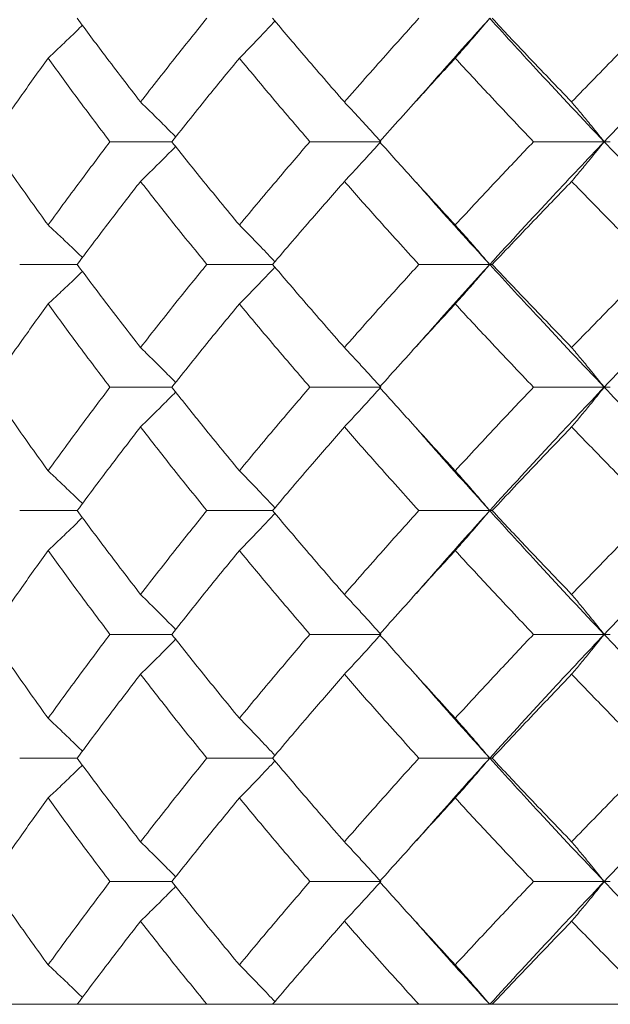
# Model space of a CAD drawing. Header units: inches. Extents: x -3.6 to 22.2, y -7.8 to 16.7.
# Tile 48 of 127: x 4.272 to 4.564, y 1.422 to 1.908. Entities that reach past the tile are written whole.
import ezdxf

# ---------------------------------------------------------------- set-up
doc = ezdxf.new("R2010")
doc.units = ezdxf.units.IN
doc.header["$MEASUREMENT"] = 0

msp = doc.modelspace()

# ---------------------------------------------------------------- linework, layer by layer
at = {"color": 7, "linetype": 'Continuous', "lineweight": 15}
for p, q in [((4.468, 1.86747), (4.46797, 1.86747)), ((4.34744, 1.84767), (4.31693, 1.84767)), ((4.45078, 1.84767), (4.41572, 1.84767)), ((4.5612, 1.84767), (4.52628, 1.84767)), ((4.5612, 1.84767), (4.56425, 1.84767)), ((4.30071, 1.78705), (4.27229, 1.78705)), ((4.3973, 1.78705), (4.36479, 1.78705)), ((4.50464, 1.78705), (4.4696, 1.78705)), ((4.50464, 1.78705), (4.50585, 1.78705)), ((4.46799, 1.74619), (4.46797, 1.74619)), ((4.34744, 1.72643), (4.31693, 1.72643)), ((4.45078, 1.72643), (4.41572, 1.72643)), ((4.5612, 1.72643), (4.52628, 1.72643)), ((4.5612, 1.72643), (4.56425, 1.72643)), ((4.30071, 1.66547), (4.27229, 1.66547)), ((4.3973, 1.66547), (4.36479, 1.66547)), ((4.50464, 1.66547), (4.4696, 1.66547)), ((4.50464, 1.66547), (4.50585, 1.66547)), ((4.468, 1.62424), (4.46797, 1.62424)), ((4.34744, 1.60435), (4.31693, 1.60435)), ((4.45078, 1.60435), (4.41572, 1.60435)), ((4.5612, 1.60435), (4.52628, 1.60435)), ((4.5612, 1.60435), (4.56425, 1.60435)), ((4.30071, 1.54322), (4.27229, 1.54322)), ((4.3973, 1.54322), (4.36479, 1.54322)), ((4.50464, 1.54322), (4.4696, 1.54322)), ((4.50464, 1.54322), (4.50585, 1.54322)), ((4.468, 1.50207), (4.46797, 1.50207)), ((4.34744, 1.48227), (4.31693, 1.48227)), ((4.45078, 1.48227), (4.41572, 1.48227)), ((4.5612, 1.48227), (4.52628, 1.48227)), ((4.5612, 1.48227), (4.56425, 1.48227)), ((4.02117, 1.42165), (5.48917, 1.42165)), ((4.27229, 1.42165), (4.21715, 1.42165)), ((4.36479, 1.42165), (4.30071, 1.42165)), ((4.4696, 1.42165), (4.3973, 1.42165)), ((4.58559, 1.42165), (4.50585, 1.42165))]:
    msp.add_line(p, q, dxfattribs=at)
for points, knots in [([(4.33202, 1.8673), (4.32608, 1.87501), (4.31546, 1.88877), (4.30522, 1.90255), (4.30071, 1.90862)], [0, 0, 0, 0, 0.5597304, 1, 1, 1, 1]), ([(4.33202, 1.8673), (4.33804, 1.87501), (4.34879, 1.88877), (4.3599, 1.90255), (4.36479, 1.90862)], [0, 0, 0, 0, 0.559731, 1, 1, 1, 1]), ([(4.38089, 1.88894), (4.38265, 1.89074), (4.38619, 1.89435), (4.39206, 1.90044), (4.39613, 1.90477), (4.39846, 1.90725)], [0, 0, 0, 0, 0.29954, 0.59908, 1, 1, 1, 1]), ([(4.43279, 1.8673), (4.42607, 1.87501), (4.41408, 1.88877), (4.40243, 1.90255), (4.3973, 1.90862)], [0, 0, 0, 0, 0.55973, 1, 1, 1, 1]), ([(4.43279, 1.8673), (4.43957, 1.87501), (4.45169, 1.88877), (4.46413, 1.90255), (4.4696, 1.90862)], [0, 0, 0, 0, 0.5597302, 1, 1, 1, 1]), ([(4.4684, 1.86782), (4.47244, 1.87246), (4.48428, 1.88605), (4.49656, 1.89966), (4.50464, 1.90862)], [0, 0, 0, 0, 0.341893, 1, 1, 1, 1]), ([(4.48758, 1.88894), (4.48918, 1.89074), (4.49238, 1.89435), (4.49808, 1.9009), (4.50215, 1.90569), (4.50464, 1.90862)], [0, 0, 0, 0, 0.278869, 0.55774, 1, 1, 1, 1]), ([(4.5612, 1.84767), (4.55047, 1.85903), (4.53129, 1.87933), (4.51279, 1.89967), (4.50464, 1.90862)], [0, 0, 0, 0, 0.5595502, 1, 1, 1, 1]), ([(4.54513, 1.8673), (4.53771, 1.87501), (4.52447, 1.88877), (4.51154, 1.90255), (4.50585, 1.90862)], [0, 0, 0, 0, 0.55973, 1, 1, 1, 1]), ([(4.54513, 1.8673), (4.5526, 1.87501), (4.56595, 1.88877), (4.57959, 1.90255), (4.58559, 1.90862)], [0, 0, 0, 0, 0.55973, 1, 1, 1, 1]), ([(4.5612, 1.84767), (4.57207, 1.85903), (4.59149, 1.87933), (4.6115, 1.89967), (4.62031, 1.90862)], [0, 0, 0, 0, 0.55955, 1, 1, 1, 1]), ([(4.28633, 1.88894), (4.28825, 1.89074), (4.29209, 1.89435), (4.29775, 1.89976), (4.30146, 1.9034), (4.30329, 1.90518)], [0, 0, 0, 0, 0.337318, 0.674636, 1, 1, 1, 1]), ([(4.25724, 1.84767), (4.26257, 1.85536), (4.27208, 1.86911), (4.28198, 1.88287), (4.28633, 1.88894)], [0, 0, 0, 0, 0.559664, 1, 1, 1, 1]), ([(4.31693, 1.84767), (4.31112, 1.85536), (4.30074, 1.86911), (4.29073, 1.88287), (4.28633, 1.88894)], [0, 0, 0, 0, 0.559664, 1, 1, 1, 1]), ([(4.34744, 1.84767), (4.35359, 1.85536), (4.36457, 1.86911), (4.3759, 1.88287), (4.38089, 1.88894)], [0, 0, 0, 0, 0.5596644, 1, 1, 1, 1]), ([(4.41572, 1.84767), (4.40913, 1.85536), (4.39735, 1.86911), (4.38592, 1.88287), (4.38089, 1.88894)], [0, 0, 0, 0, 0.559664, 1, 1, 1, 1]), ([(4.45015, 1.84767), (4.45705, 1.85536), (4.46938, 1.86911), (4.48202, 1.88287), (4.48758, 1.88894)], [0, 0, 0, 0, 0.5596643, 1, 1, 1, 1]), ([(4.52628, 1.84767), (4.51897, 1.85536), (4.50592, 1.86911), (4.49319, 1.88287), (4.48758, 1.88894)], [0, 0, 0, 0, 0.5596646, 1, 1, 1, 1]), ([(4.33202, 1.8673), (4.33387, 1.8655), (4.33757, 1.86189), (4.34335, 1.85615), (4.34727, 1.85218), (4.34936, 1.85006)], [0, 0, 0, 0, 0.317486, 0.634975, 1, 1, 1, 1]), ([(4.43279, 1.8673), (4.43447, 1.8655), (4.43785, 1.86189), (4.44386, 1.85536), (4.44815, 1.85059), (4.45078, 1.84767)], [0, 0, 0, 0, 0.279166, 0.558336, 1, 1, 1, 1]), ([(4.54513, 1.8673), (4.54663, 1.8655), (4.54965, 1.86189), (4.55502, 1.85536), (4.55885, 1.85059), (4.5612, 1.84767)], [0, 0, 0, 0, 0.279167, 0.558337, 1, 1, 1, 1]), ([(4.28633, 1.80655), (4.2808, 1.81421), (4.27091, 1.8279), (4.26142, 1.84162), (4.25724, 1.84767)], [0, 0, 0, 0, 0.559528, 1, 1, 1, 1]), ([(4.28633, 1.80655), (4.29194, 1.81421), (4.30197, 1.8279), (4.31236, 1.84162), (4.31693, 1.84767)], [0, 0, 0, 0, 0.559527, 1, 1, 1, 1]), ([(4.33202, 1.82807), (4.33387, 1.82987), (4.33757, 1.83347), (4.34336, 1.83919), (4.34727, 1.84316), (4.34936, 1.84528)], [0, 0, 0, 0, 0.3177467, 0.6354957, 1, 1, 1, 1]), ([(4.38089, 1.80655), (4.37455, 1.81421), (4.36323, 1.8279), (4.35227, 1.84162), (4.34744, 1.84767)], [0, 0, 0, 0, 0.5595274, 1, 1, 1, 1]), ([(4.38089, 1.80655), (4.3873, 1.81421), (4.39875, 1.8279), (4.41053, 1.84162), (4.41572, 1.84767)], [0, 0, 0, 0, 0.559527, 1, 1, 1, 1]), ([(4.43279, 1.82807), (4.43448, 1.82987), (4.43785, 1.83347), (4.44386, 1.83998), (4.44815, 1.84475), (4.45078, 1.84767)], [0, 0, 0, 0, 0.279355, 0.558712, 1, 1, 1, 1]), ([(4.48758, 1.80655), (4.48051, 1.81421), (4.46787, 1.8279), (4.45557, 1.84162), (4.45015, 1.84767)], [0, 0, 0, 0, 0.559528, 1, 1, 1, 1]), ([(4.48758, 1.80655), (4.49472, 1.81421), (4.50748, 1.8279), (4.52053, 1.84162), (4.52628, 1.84767)], [0, 0, 0, 0, 0.5595273, 1, 1, 1, 1]), ([(4.50464, 1.78705), (4.51502, 1.79833), (4.53358, 1.81851), (4.55275, 1.83875), (4.5612, 1.84767)], [0, 0, 0, 0, 0.559248, 1, 1, 1, 1]), ([(4.54513, 1.82807), (4.54664, 1.82987), (4.54965, 1.83347), (4.55502, 1.83998), (4.55886, 1.84475), (4.5612, 1.84767)], [0, 0, 0, 0, 0.279355, 0.558712, 1, 1, 1, 1]), ([(4.62031, 1.78705), (4.60911, 1.79833), (4.5891, 1.81851), (4.56974, 1.83875), (4.5612, 1.84767)], [0, 0, 0, 0, 0.559248, 1, 1, 1, 1]), ([(4.30071, 1.78705), (4.30646, 1.79469), (4.31672, 1.80835), (4.32734, 1.82204), (4.33202, 1.82807)], [0, 0, 0, 0, 0.559461, 1, 1, 1, 1]), ([(4.36479, 1.78705), (4.35858, 1.79469), (4.34747, 1.80835), (4.33675, 1.82204), (4.33202, 1.82807)], [0, 0, 0, 0, 0.5594609, 1, 1, 1, 1]), ([(4.3973, 1.78705), (4.40383, 1.79469), (4.41551, 1.80835), (4.4275, 1.82204), (4.43279, 1.82807)], [0, 0, 0, 0, 0.5594611, 1, 1, 1, 1]), ([(4.4696, 1.78705), (4.46264, 1.79469), (4.45021, 1.80835), (4.43811, 1.82204), (4.43279, 1.82807)], [0, 0, 0, 0, 0.559461, 1, 1, 1, 1]), ([(4.50464, 1.78705), (4.49437, 1.79833), (4.48208, 1.81181), (4.47029, 1.82534), (4.46836, 1.82755)], [0, 0, 0, 0, 0.836458, 1, 1, 1, 1]), ([(4.50585, 1.78705), (4.5131, 1.79469), (4.52605, 1.80835), (4.53929, 1.82204), (4.54513, 1.82807)], [0, 0, 0, 0, 0.559461, 1, 1, 1, 1]), ([(4.58559, 1.78705), (4.57796, 1.79469), (4.56432, 1.80835), (4.551, 1.82204), (4.54513, 1.82807)], [0, 0, 0, 0, 0.559462, 1, 1, 1, 1]), ([(4.28633, 1.80655), (4.28826, 1.80476), (4.29211, 1.80116), (4.29776, 1.7958), (4.30147, 1.79221), (4.30329, 1.79045)], [0, 0, 0, 0, 0.338425, 0.676851, 1, 1, 1, 1]), ([(4.38089, 1.80655), (4.38266, 1.80476), (4.38621, 1.80116), (4.39208, 1.79512), (4.39614, 1.79084), (4.39847, 1.7884)], [0, 0, 0, 0, 0.300574, 0.601148, 1, 1, 1, 1]), ([(4.48758, 1.80655), (4.48919, 1.80476), (4.49239, 1.80116), (4.49809, 1.79468), (4.50215, 1.78994), (4.50464, 1.78705)], [0, 0, 0, 0, 0.279853, 0.559705, 1, 1, 1, 1]), ([(4.33202, 1.74602), (4.32608, 1.7537), (4.31547, 1.76739), (4.30522, 1.78104), (4.30071, 1.78705)], [0, 0, 0, 0, 0.5605413, 1, 1, 1, 1]), ([(4.33202, 1.74602), (4.33804, 1.7537), (4.34879, 1.76739), (4.3599, 1.78104), (4.36479, 1.78705)], [0, 0, 0, 0, 0.560541, 1, 1, 1, 1]), ([(4.38089, 1.76754), (4.38266, 1.76934), (4.38621, 1.77293), (4.39208, 1.77897), (4.39614, 1.78325), (4.39846, 1.78569)], [0, 0, 0, 0, 0.300596, 0.601191, 1, 1, 1, 1]), ([(4.43279, 1.74602), (4.42607, 1.7537), (4.41409, 1.76739), (4.40243, 1.78104), (4.3973, 1.78705)], [0, 0, 0, 0, 0.560541, 1, 1, 1, 1]), ([(4.43279, 1.74602), (4.43957, 1.7537), (4.45168, 1.76739), (4.46413, 1.78104), (4.4696, 1.78705)], [0, 0, 0, 0, 0.560541, 1, 1, 1, 1]), ([(4.4684, 1.74652), (4.47246, 1.75117), (4.48427, 1.7647), (4.49656, 1.77819), (4.50464, 1.78705)], [0, 0, 0, 0, 0.3432615, 1, 1, 1, 1]), ([(4.48758, 1.76754), (4.48919, 1.76934), (4.49239, 1.77293), (4.49809, 1.77942), (4.50215, 1.78415), (4.50464, 1.78705)], [0, 0, 0, 0, 0.279852, 0.559705, 1, 1, 1, 1]), ([(4.5612, 1.72643), (4.55046, 1.73777), (4.53131, 1.75801), (4.51278, 1.77819), (4.50464, 1.78705)], [0, 0, 0, 0, 0.5607593, 1, 1, 1, 1]), ([(4.54513, 1.74602), (4.53771, 1.7537), (4.52448, 1.76739), (4.51154, 1.78104), (4.50585, 1.78705)], [0, 0, 0, 0, 0.560542, 1, 1, 1, 1]), ([(4.54513, 1.74602), (4.5526, 1.7537), (4.56594, 1.76739), (4.57959, 1.78104), (4.58559, 1.78705)], [0, 0, 0, 0, 0.560541, 1, 1, 1, 1]), ([(4.5612, 1.72643), (4.57207, 1.73777), (4.59146, 1.75801), (4.6115, 1.77819), (4.62031, 1.78705)], [0, 0, 0, 0, 0.560759, 1, 1, 1, 1]), ([(4.28633, 1.76754), (4.28826, 1.76934), (4.29211, 1.77293), (4.29776, 1.77829), (4.30147, 1.78188), (4.30328, 1.78364)], [0, 0, 0, 0, 0.3385016, 0.6770032, 1, 1, 1, 1]), ([(4.25724, 1.72643), (4.26257, 1.73411), (4.27208, 1.74783), (4.28198, 1.76152), (4.28633, 1.76754)], [0, 0, 0, 0, 0.5604753, 1, 1, 1, 1]), ([(4.31693, 1.72643), (4.31112, 1.73411), (4.30074, 1.74783), (4.29073, 1.76152), (4.28633, 1.76754)], [0, 0, 0, 0, 0.560476, 1, 1, 1, 1]), ([(4.34744, 1.72643), (4.35359, 1.73411), (4.36456, 1.74783), (4.3759, 1.76152), (4.38089, 1.76754)], [0, 0, 0, 0, 0.5604764, 1, 1, 1, 1]), ([(4.41572, 1.72643), (4.40913, 1.73411), (4.39736, 1.74783), (4.38591, 1.76152), (4.38089, 1.76754)], [0, 0, 0, 0, 0.560476, 1, 1, 1, 1]), ([(4.45015, 1.72643), (4.45705, 1.73411), (4.46937, 1.74783), (4.48202, 1.76152), (4.48758, 1.76754)], [0, 0, 0, 0, 0.560476, 1, 1, 1, 1]), ([(4.52628, 1.72643), (4.51897, 1.73411), (4.50593, 1.74783), (4.49319, 1.76152), (4.48758, 1.76754)], [0, 0, 0, 0, 0.560476, 1, 1, 1, 1]), ([(4.33202, 1.74602), (4.33387, 1.74422), (4.33757, 1.74062), (4.34336, 1.7349), (4.34727, 1.73093), (4.34936, 1.72881)], [0, 0, 0, 0, 0.3176909, 0.6353842, 1, 1, 1, 1]), ([(4.43279, 1.74602), (4.43448, 1.74422), (4.43785, 1.74062), (4.44386, 1.73411), (4.44815, 1.72934), (4.45078, 1.72643)], [0, 0, 0, 0, 0.279355, 0.558712, 1, 1, 1, 1]), ([(4.54513, 1.74602), (4.54664, 1.74422), (4.54965, 1.74062), (4.55502, 1.73411), (4.55886, 1.72934), (4.5612, 1.72643)], [0, 0, 0, 0, 0.279355, 0.558712, 1, 1, 1, 1]), ([(4.28633, 1.68516), (4.2808, 1.69287), (4.27092, 1.70664), (4.26142, 1.72038), (4.25724, 1.72643)], [0, 0, 0, 0, 0.56034, 1, 1, 1, 1]), ([(4.28633, 1.68516), (4.29194, 1.69287), (4.30196, 1.70664), (4.31236, 1.72038), (4.31693, 1.72643)], [0, 0, 0, 0, 0.5603386, 1, 1, 1, 1]), ([(4.38089, 1.68516), (4.37455, 1.69287), (4.36323, 1.70664), (4.35227, 1.72038), (4.34744, 1.72643)], [0, 0, 0, 0, 0.560339, 1, 1, 1, 1]), ([(4.38089, 1.68516), (4.3873, 1.69287), (4.39874, 1.70664), (4.41054, 1.72038), (4.41572, 1.72643)], [0, 0, 0, 0, 0.560339, 1, 1, 1, 1]), ([(4.43279, 1.70679), (4.43447, 1.7086), (4.43785, 1.7122), (4.44386, 1.71873), (4.44815, 1.7235), (4.45078, 1.72643)], [0, 0, 0, 0, 0.279166, 0.558336, 1, 1, 1, 1]), ([(4.48758, 1.68516), (4.48051, 1.69287), (4.46788, 1.70664), (4.45557, 1.72038), (4.45015, 1.72643)], [0, 0, 0, 0, 0.560339, 1, 1, 1, 1]), ([(4.48758, 1.68516), (4.49472, 1.69287), (4.50747, 1.70664), (4.52053, 1.72038), (4.52628, 1.72643)], [0, 0, 0, 0, 0.560338, 1, 1, 1, 1]), ([(4.50464, 1.66547), (4.51503, 1.67687), (4.53355, 1.6972), (4.55276, 1.7175), (4.5612, 1.72643)], [0, 0, 0, 0, 0.560458, 1, 1, 1, 1]), ([(4.54513, 1.70679), (4.54663, 1.7086), (4.54965, 1.7122), (4.55502, 1.71873), (4.55885, 1.7235), (4.5612, 1.72643)], [0, 0, 0, 0, 0.279167, 0.558337, 1, 1, 1, 1]), ([(4.62031, 1.66547), (4.60911, 1.67687), (4.58912, 1.6972), (4.56973, 1.7175), (4.5612, 1.72643)], [0, 0, 0, 0, 0.560458, 1, 1, 1, 1]), ([(4.33202, 1.70679), (4.33387, 1.7086), (4.33757, 1.7122), (4.34335, 1.71794), (4.34727, 1.72191), (4.34936, 1.72403)], [0, 0, 0, 0, 0.317533, 0.635069, 1, 1, 1, 1]), ([(4.30071, 1.66547), (4.30646, 1.67319), (4.31672, 1.68697), (4.32735, 1.70074), (4.33202, 1.70679)], [0, 0, 0, 0, 0.560273, 1, 1, 1, 1]), ([(4.36479, 1.66547), (4.35857, 1.67319), (4.34748, 1.68697), (4.33674, 1.70074), (4.33202, 1.70679)], [0, 0, 0, 0, 0.560274, 1, 1, 1, 1]), ([(4.3973, 1.66547), (4.40384, 1.67319), (4.4155, 1.68697), (4.42751, 1.70074), (4.43279, 1.70679)], [0, 0, 0, 0, 0.560274, 1, 1, 1, 1]), ([(4.4696, 1.66547), (4.46264, 1.67319), (4.45022, 1.68697), (4.43811, 1.70074), (4.43279, 1.70679)], [0, 0, 0, 0, 0.5602737, 1, 1, 1, 1]), ([(4.50464, 1.66547), (4.49436, 1.67687), (4.48209, 1.69048), (4.47027, 1.70406), (4.46836, 1.70626)], [0, 0, 0, 0, 0.8377643, 1, 1, 1, 1]), ([(4.50585, 1.66547), (4.5131, 1.67319), (4.52604, 1.68697), (4.5393, 1.70074), (4.54513, 1.70679)], [0, 0, 0, 0, 0.5602729, 1, 1, 1, 1]), ([(4.58559, 1.66547), (4.57796, 1.67319), (4.56433, 1.68697), (4.55099, 1.70074), (4.54513, 1.70679)], [0, 0, 0, 0, 0.560273, 1, 1, 1, 1]), ([(4.28633, 1.68516), (4.28825, 1.68335), (4.29209, 1.67974), (4.29775, 1.67433), (4.30146, 1.67069), (4.30329, 1.66891)], [0, 0, 0, 0, 0.337227, 0.674453, 1, 1, 1, 1]), ([(4.38089, 1.68516), (4.38265, 1.68335), (4.38619, 1.67974), (4.39206, 1.67365), (4.39613, 1.66932), (4.39847, 1.66684)], [0, 0, 0, 0, 0.299514, 0.599026, 1, 1, 1, 1]), ([(4.48758, 1.68516), (4.48918, 1.68335), (4.49238, 1.67974), (4.49808, 1.6732), (4.50215, 1.66841), (4.50464, 1.66547)], [0, 0, 0, 0, 0.2788686, 0.5577386, 1, 1, 1, 1]), ([(4.33202, 1.62407), (4.32608, 1.6318), (4.31547, 1.64561), (4.30522, 1.6594), (4.30071, 1.66547)], [0, 0, 0, 0, 0.560137, 1, 1, 1, 1]), ([(4.33202, 1.62407), (4.33804, 1.6318), (4.34879, 1.64561), (4.3599, 1.6594), (4.36479, 1.66547)], [0, 0, 0, 0, 0.560137, 1, 1, 1, 1]), ([(4.38089, 1.64576), (4.38265, 1.64757), (4.38619, 1.65119), (4.39206, 1.65728), (4.39613, 1.66162), (4.39846, 1.6641)], [0, 0, 0, 0, 0.299438, 0.598877, 1, 1, 1, 1]), ([(4.43279, 1.62407), (4.42607, 1.6318), (4.41408, 1.64561), (4.40243, 1.6594), (4.3973, 1.66547)], [0, 0, 0, 0, 0.5601367, 1, 1, 1, 1]), ([(4.43279, 1.62407), (4.43957, 1.6318), (4.45169, 1.64561), (4.46413, 1.6594), (4.4696, 1.66547)], [0, 0, 0, 0, 0.560137, 1, 1, 1, 1]), ([(4.4684, 1.62458), (4.47245, 1.62925), (4.48427, 1.64288), (4.49656, 1.65651), (4.50464, 1.66547)], [0, 0, 0, 0, 0.3425886, 1, 1, 1, 1]), ([(4.48758, 1.64576), (4.48918, 1.64757), (4.49238, 1.65119), (4.49807, 1.65774), (4.50214, 1.66253), (4.50464, 1.66547)], [0, 0, 0, 0, 0.278776, 0.557551, 1, 1, 1, 1]), ([(4.5612, 1.60435), (4.55047, 1.61576), (4.5313, 1.63614), (4.51279, 1.65651), (4.50464, 1.66547)], [0, 0, 0, 0, 0.560155, 1, 1, 1, 1]), ([(4.54513, 1.62407), (4.53771, 1.6318), (4.52448, 1.64561), (4.51154, 1.6594), (4.50585, 1.66547)], [0, 0, 0, 0, 0.560136, 1, 1, 1, 1]), ([(4.54513, 1.62407), (4.5526, 1.6318), (4.56595, 1.64561), (4.57959, 1.6594), (4.58559, 1.66547)], [0, 0, 0, 0, 0.560137, 1, 1, 1, 1]), ([(4.5612, 1.60435), (4.57207, 1.61576), (4.59147, 1.63614), (4.6115, 1.65651), (4.62031, 1.66547)], [0, 0, 0, 0, 0.560155, 1, 1, 1, 1]), ([(4.28633, 1.64576), (4.28825, 1.64757), (4.29209, 1.65119), (4.29774, 1.6566), (4.30146, 1.66024), (4.30328, 1.66203)], [0, 0, 0, 0, 0.3372038, 0.6744065, 1, 1, 1, 1]), ([(4.25724, 1.60435), (4.26257, 1.61208), (4.27208, 1.62589), (4.28198, 1.63969), (4.28633, 1.64576)], [0, 0, 0, 0, 0.56007, 1, 1, 1, 1]), ([(4.31693, 1.60435), (4.31112, 1.61208), (4.30074, 1.62589), (4.29073, 1.63969), (4.28633, 1.64576)], [0, 0, 0, 0, 0.560071, 1, 1, 1, 1]), ([(4.34744, 1.60435), (4.35359, 1.61208), (4.36457, 1.62589), (4.3759, 1.63969), (4.38089, 1.64576)], [0, 0, 0, 0, 0.560071, 1, 1, 1, 1]), ([(4.41572, 1.60435), (4.40913, 1.61208), (4.39735, 1.62589), (4.38592, 1.63969), (4.38089, 1.64576)], [0, 0, 0, 0, 0.560071, 1, 1, 1, 1]), ([(4.45015, 1.60435), (4.45705, 1.61208), (4.46938, 1.62589), (4.48202, 1.63969), (4.48758, 1.64576)], [0, 0, 0, 0, 0.560071, 1, 1, 1, 1]), ([(4.52628, 1.60435), (4.51897, 1.61208), (4.50593, 1.62589), (4.49319, 1.63969), (4.48758, 1.64576)], [0, 0, 0, 0, 0.560071, 1, 1, 1, 1]), ([(4.33202, 1.62407), (4.33387, 1.62226), (4.33756, 1.61864), (4.34335, 1.61288), (4.34726, 1.60889), (4.34936, 1.60675)], [0, 0, 0, 0, 0.316925, 0.63385, 1, 1, 1, 1]), ([(4.43279, 1.62407), (4.43447, 1.62226), (4.43784, 1.61864), (4.44385, 1.61209), (4.44814, 1.60729), (4.45078, 1.60435)], [0, 0, 0, 0, 0.278675, 0.557351, 1, 1, 1, 1]), ([(4.54513, 1.62407), (4.54663, 1.62226), (4.54964, 1.61864), (4.55501, 1.61209), (4.55885, 1.60729), (4.5612, 1.60435)], [0, 0, 0, 0, 0.278677, 0.557352, 1, 1, 1, 1]), ([(4.28633, 1.56293), (4.2808, 1.57066), (4.27092, 1.58446), (4.26142, 1.59827), (4.25724, 1.60435)], [0, 0, 0, 0, 0.559934, 1, 1, 1, 1]), ([(4.28633, 1.56293), (4.29194, 1.57066), (4.30196, 1.58446), (4.31236, 1.59827), (4.31693, 1.60435)], [0, 0, 0, 0, 0.559933, 1, 1, 1, 1]), ([(4.33202, 1.58462), (4.33387, 1.58643), (4.33756, 1.59005), (4.34335, 1.59581), (4.34726, 1.5998), (4.34936, 1.60194)], [0, 0, 0, 0, 0.316975, 0.633953, 1, 1, 1, 1]), ([(4.38089, 1.56293), (4.37455, 1.57066), (4.36323, 1.58446), (4.35227, 1.59827), (4.34744, 1.60435)], [0, 0, 0, 0, 0.559934, 1, 1, 1, 1]), ([(4.38089, 1.56293), (4.3873, 1.57066), (4.39875, 1.58446), (4.41054, 1.59827), (4.41572, 1.60435)], [0, 0, 0, 0, 0.559934, 1, 1, 1, 1]), ([(4.43279, 1.58462), (4.43447, 1.58643), (4.43784, 1.59005), (4.44385, 1.5966), (4.44814, 1.6014), (4.45078, 1.60435)], [0, 0, 0, 0, 0.278675, 0.557353, 1, 1, 1, 1]), ([(4.48758, 1.56293), (4.48051, 1.57066), (4.46788, 1.58446), (4.45557, 1.59827), (4.45015, 1.60435)], [0, 0, 0, 0, 0.559933, 1, 1, 1, 1]), ([(4.48758, 1.56293), (4.49472, 1.57066), (4.50747, 1.58446), (4.52053, 1.59827), (4.52628, 1.60435)], [0, 0, 0, 0, 0.559933, 1, 1, 1, 1]), ([(4.50464, 1.54322), (4.51502, 1.55463), (4.53357, 1.575), (4.55276, 1.59538), (4.5612, 1.60435)], [0, 0, 0, 0, 0.559853, 1, 1, 1, 1]), ([(4.54513, 1.58462), (4.54663, 1.58643), (4.54964, 1.59005), (4.55501, 1.5966), (4.55885, 1.6014), (4.5612, 1.60435)], [0, 0, 0, 0, 0.278677, 0.557354, 1, 1, 1, 1]), ([(4.62031, 1.54322), (4.60911, 1.55463), (4.58911, 1.575), (4.56973, 1.59538), (4.5612, 1.60435)], [0, 0, 0, 0, 0.559853, 1, 1, 1, 1]), ([(4.30071, 1.54322), (4.30646, 1.55095), (4.31672, 1.56474), (4.32735, 1.57855), (4.33202, 1.58462)], [0, 0, 0, 0, 0.5598676, 1, 1, 1, 1]), ([(4.36479, 1.54322), (4.35857, 1.55095), (4.34748, 1.56474), (4.33675, 1.57855), (4.33202, 1.58462)], [0, 0, 0, 0, 0.559868, 1, 1, 1, 1]), ([(4.3973, 1.54322), (4.40383, 1.55095), (4.4155, 1.56474), (4.4275, 1.57855), (4.43279, 1.58462)], [0, 0, 0, 0, 0.559868, 1, 1, 1, 1]), ([(4.4696, 1.54322), (4.46264, 1.55095), (4.45021, 1.56474), (4.43811, 1.57855), (4.43279, 1.58462)], [0, 0, 0, 0, 0.559868, 1, 1, 1, 1]), ([(4.50464, 1.54322), (4.49436, 1.55463), (4.48209, 1.56825), (4.47028, 1.58188), (4.46836, 1.5841)], [0, 0, 0, 0, 0.837093, 1, 1, 1, 1]), ([(4.50585, 1.54322), (4.5131, 1.55095), (4.52605, 1.56474), (4.5393, 1.57855), (4.54513, 1.58462)], [0, 0, 0, 0, 0.559867, 1, 1, 1, 1]), ([(4.58559, 1.54322), (4.57796, 1.55095), (4.56433, 1.56474), (4.55099, 1.57855), (4.54513, 1.58462)], [0, 0, 0, 0, 0.5598681, 1, 1, 1, 1]), ([(4.28633, 1.56293), (4.28825, 1.56112), (4.29209, 1.5575), (4.29774, 1.55209), (4.30146, 1.54845), (4.30329, 1.54666)], [0, 0, 0, 0, 0.337119, 0.674241, 1, 1, 1, 1]), ([(4.38089, 1.56293), (4.38265, 1.56112), (4.38619, 1.5575), (4.39206, 1.55141), (4.39613, 1.54707), (4.39847, 1.54459)], [0, 0, 0, 0, 0.299414, 0.598832, 1, 1, 1, 1]), ([(4.48758, 1.56293), (4.48918, 1.56112), (4.49238, 1.5575), (4.49807, 1.55095), (4.50214, 1.54616), (4.50464, 1.54322)], [0, 0, 0, 0, 0.2787742, 0.5575507, 1, 1, 1, 1]), ([(4.33202, 1.5019), (4.32608, 1.50961), (4.31546, 1.52337), (4.30522, 1.53715), (4.30071, 1.54322)], [0, 0, 0, 0, 0.5597304, 1, 1, 1, 1]), ([(4.33202, 1.5019), (4.33804, 1.50961), (4.34879, 1.52337), (4.3599, 1.53715), (4.36479, 1.54322)], [0, 0, 0, 0, 0.559731, 1, 1, 1, 1]), ([(4.38089, 1.52354), (4.38265, 1.52534), (4.38619, 1.52895), (4.39206, 1.53504), (4.39613, 1.53937), (4.39846, 1.54185)], [0, 0, 0, 0, 0.299542, 0.59908, 1, 1, 1, 1]), ([(4.43279, 1.5019), (4.42607, 1.50961), (4.41408, 1.52337), (4.40243, 1.53715), (4.3973, 1.54322)], [0, 0, 0, 0, 0.55973, 1, 1, 1, 1]), ([(4.43279, 1.5019), (4.43957, 1.50961), (4.45169, 1.52337), (4.46413, 1.53715), (4.4696, 1.54322)], [0, 0, 0, 0, 0.5597302, 1, 1, 1, 1]), ([(4.4684, 1.50242), (4.47244, 1.50706), (4.48428, 1.52065), (4.49656, 1.53426), (4.50464, 1.54322)], [0, 0, 0, 0, 0.341893, 1, 1, 1, 1]), ([(4.48758, 1.52354), (4.48918, 1.52534), (4.49238, 1.52895), (4.49808, 1.5355), (4.50215, 1.54029), (4.50464, 1.54322)], [0, 0, 0, 0, 0.27887, 0.55774, 1, 1, 1, 1]), ([(4.5612, 1.48227), (4.55047, 1.49363), (4.53129, 1.51393), (4.51279, 1.53427), (4.50464, 1.54322)], [0, 0, 0, 0, 0.5595502, 1, 1, 1, 1]), ([(4.54513, 1.5019), (4.53771, 1.50961), (4.52447, 1.52337), (4.51154, 1.53715), (4.50585, 1.54322)], [0, 0, 0, 0, 0.55973, 1, 1, 1, 1]), ([(4.54513, 1.5019), (4.5526, 1.50961), (4.56595, 1.52337), (4.57959, 1.53715), (4.58559, 1.54322)], [0, 0, 0, 0, 0.55973, 1, 1, 1, 1]), ([(4.5612, 1.48227), (4.57207, 1.49363), (4.59149, 1.51393), (4.6115, 1.53427), (4.62031, 1.54322)], [0, 0, 0, 0, 0.55955, 1, 1, 1, 1]), ([(4.28633, 1.52354), (4.28825, 1.52534), (4.29209, 1.52895), (4.29775, 1.53436), (4.30146, 1.538), (4.30329, 1.53978)], [0, 0, 0, 0, 0.33732, 0.674636, 1, 1, 1, 1]), ([(4.25724, 1.48227), (4.26257, 1.48996), (4.27208, 1.50371), (4.28198, 1.51747), (4.28633, 1.52354)], [0, 0, 0, 0, 0.559665, 1, 1, 1, 1]), ([(4.31693, 1.48227), (4.31112, 1.48996), (4.30074, 1.50371), (4.29073, 1.51747), (4.28633, 1.52354)], [0, 0, 0, 0, 0.559665, 1, 1, 1, 1]), ([(4.34744, 1.48227), (4.35359, 1.48996), (4.36457, 1.50371), (4.3759, 1.51747), (4.38089, 1.52354)], [0, 0, 0, 0, 0.5596651, 1, 1, 1, 1]), ([(4.41572, 1.48227), (4.40913, 1.48996), (4.39735, 1.50371), (4.38592, 1.51747), (4.38089, 1.52354)], [0, 0, 0, 0, 0.559665, 1, 1, 1, 1]), ([(4.45015, 1.48227), (4.45705, 1.48996), (4.46938, 1.50371), (4.48202, 1.51747), (4.48758, 1.52354)], [0, 0, 0, 0, 0.559665, 1, 1, 1, 1]), ([(4.52628, 1.48227), (4.51897, 1.48996), (4.50592, 1.50371), (4.49319, 1.51747), (4.48758, 1.52354)], [0, 0, 0, 0, 0.5596653, 1, 1, 1, 1]), ([(4.33202, 1.5019), (4.33387, 1.5001), (4.33757, 1.49649), (4.34335, 1.49075), (4.34727, 1.48678), (4.34936, 1.48466)], [0, 0, 0, 0, 0.317488, 0.634974, 1, 1, 1, 1]), ([(4.43279, 1.5019), (4.43447, 1.5001), (4.43785, 1.49649), (4.44386, 1.48996), (4.44815, 1.48519), (4.45078, 1.48227)], [0, 0, 0, 0, 0.279168, 0.558335, 1, 1, 1, 1]), ([(4.54513, 1.5019), (4.54663, 1.5001), (4.54965, 1.49649), (4.55502, 1.48996), (4.55885, 1.48519), (4.5612, 1.48227)], [0, 0, 0, 0, 0.279168, 0.558335, 1, 1, 1, 1]), ([(4.28633, 1.44115), (4.2808, 1.44881), (4.27091, 1.4625), (4.26142, 1.47622), (4.25724, 1.48227)], [0, 0, 0, 0, 0.559528, 1, 1, 1, 1]), ([(4.28633, 1.44115), (4.29194, 1.44881), (4.30197, 1.4625), (4.31236, 1.47622), (4.31693, 1.48227)], [0, 0, 0, 0, 0.559527, 1, 1, 1, 1]), ([(4.33202, 1.46267), (4.33387, 1.46447), (4.33757, 1.46807), (4.34336, 1.47379), (4.34727, 1.47776), (4.34936, 1.47988)], [0, 0, 0, 0, 0.317749, 0.635497, 1, 1, 1, 1]), ([(4.38089, 1.44115), (4.37455, 1.44881), (4.36323, 1.4625), (4.35227, 1.47622), (4.34744, 1.48227)], [0, 0, 0, 0, 0.5595274, 1, 1, 1, 1]), ([(4.38089, 1.44115), (4.3873, 1.44881), (4.39875, 1.4625), (4.41053, 1.47622), (4.41572, 1.48227)], [0, 0, 0, 0, 0.559527, 1, 1, 1, 1]), ([(4.43279, 1.46267), (4.43448, 1.46447), (4.43785, 1.46807), (4.44386, 1.47458), (4.44815, 1.47935), (4.45078, 1.48227)], [0, 0, 0, 0, 0.2793576, 0.5587138, 1, 1, 1, 1]), ([(4.48758, 1.44115), (4.48051, 1.44881), (4.46787, 1.4625), (4.45557, 1.47622), (4.45015, 1.48227)], [0, 0, 0, 0, 0.559528, 1, 1, 1, 1]), ([(4.48758, 1.44115), (4.49472, 1.44881), (4.50748, 1.4625), (4.52053, 1.47622), (4.52628, 1.48227)], [0, 0, 0, 0, 0.5595273, 1, 1, 1, 1]), ([(4.50464, 1.42165), (4.51502, 1.43293), (4.53358, 1.45311), (4.55275, 1.47335), (4.5612, 1.48227)], [0, 0, 0, 0, 0.559248, 1, 1, 1, 1]), ([(4.54513, 1.46267), (4.54664, 1.46447), (4.54965, 1.46807), (4.55502, 1.47458), (4.55886, 1.47935), (4.5612, 1.48227)], [0, 0, 0, 0, 0.279357, 0.558714, 1, 1, 1, 1]), ([(4.62031, 1.42165), (4.60911, 1.43293), (4.5891, 1.45311), (4.56974, 1.47335), (4.5612, 1.48227)], [0, 0, 0, 0, 0.559248, 1, 1, 1, 1]), ([(4.30071, 1.42165), (4.30646, 1.42929), (4.31672, 1.44295), (4.32734, 1.45664), (4.33202, 1.46267)], [0, 0, 0, 0, 0.559462, 1, 1, 1, 1]), ([(4.36479, 1.42165), (4.35858, 1.42929), (4.34747, 1.44295), (4.33675, 1.45664), (4.33202, 1.46267)], [0, 0, 0, 0, 0.559461, 1, 1, 1, 1]), ([(4.3973, 1.42165), (4.40383, 1.42929), (4.41551, 1.44295), (4.4275, 1.45664), (4.43279, 1.46267)], [0, 0, 0, 0, 0.559461, 1, 1, 1, 1]), ([(4.4696, 1.42165), (4.46264, 1.42929), (4.45021, 1.44295), (4.43811, 1.45664), (4.43279, 1.46267)], [0, 0, 0, 0, 0.559462, 1, 1, 1, 1]), ([(4.50464, 1.42165), (4.49437, 1.43293), (4.48209, 1.44641), (4.4703, 1.45993), (4.46837, 1.46214)], [0, 0, 0, 0, 0.836835, 1, 1, 1, 1]), ([(4.50585, 1.42165), (4.5131, 1.42929), (4.52605, 1.44295), (4.53929, 1.45664), (4.54513, 1.46267)], [0, 0, 0, 0, 0.559461, 1, 1, 1, 1]), ([(4.58559, 1.42165), (4.57796, 1.42929), (4.56432, 1.44295), (4.551, 1.45664), (4.54513, 1.46267)], [0, 0, 0, 0, 0.559462, 1, 1, 1, 1]), ([(4.28633, 1.44115), (4.28826, 1.43936), (4.29211, 1.43576), (4.29776, 1.4304), (4.30147, 1.42681), (4.30329, 1.42505)], [0, 0, 0, 0, 0.338424, 0.676851, 1, 1, 1, 1]), ([(4.38089, 1.44115), (4.38266, 1.43936), (4.38621, 1.43576), (4.39208, 1.42972), (4.39614, 1.42544), (4.39847, 1.423)], [0, 0, 0, 0, 0.300573, 0.601149, 1, 1, 1, 1]), ([(4.48758, 1.44115), (4.48919, 1.43936), (4.49239, 1.43576), (4.49809, 1.42928), (4.50215, 1.42454), (4.50464, 1.42165)], [0, 0, 0, 0, 0.279851, 0.559705, 1, 1, 1, 1])]:
    msp.add_open_spline(points, degree=3, knots=knots, dxfattribs=at)

doc.saveas('drawing.dxf')
